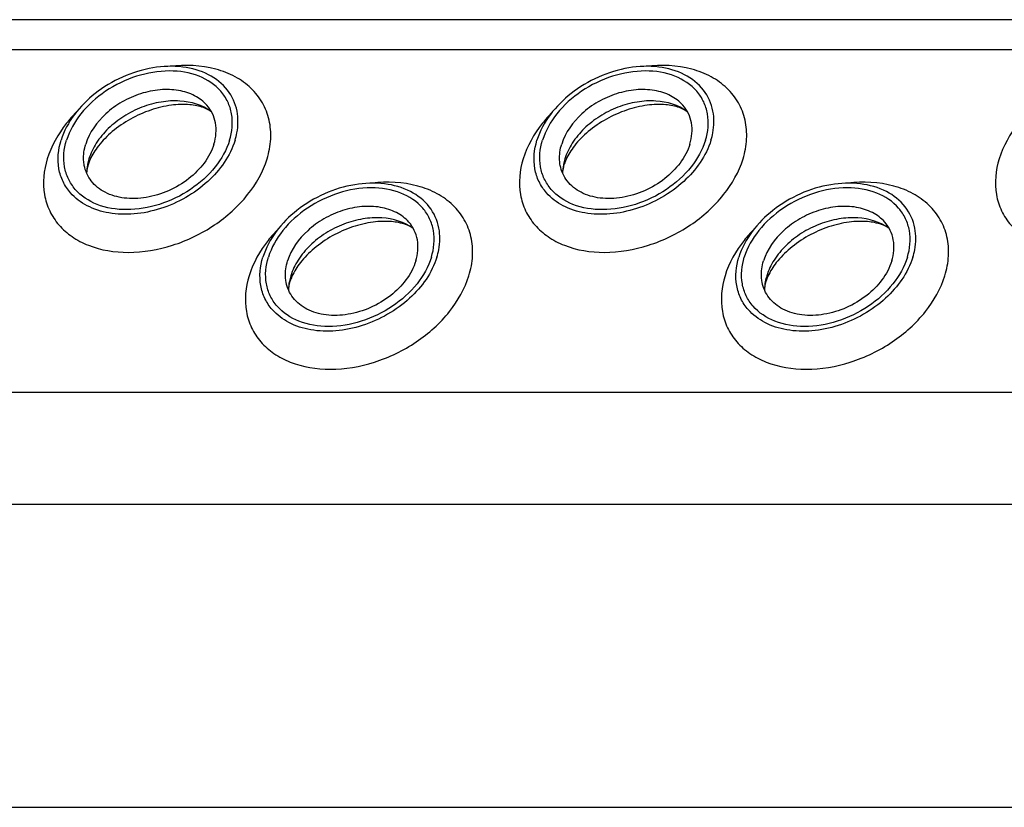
# Model space of a CAD drawing. Header units: millimetres. Extents: x 0 to 2100, y 0 to 2970.
# Tile 11 of 18: x 1159 to 1209, y 1333 to 1373. Entities that reach past the tile are written whole.
import ezdxf

# ---------------------------------------------------------------- set-up
doc = ezdxf.new("R2010")
doc.units = ezdxf.units.MM
doc.header["$LTSCALE"] = 193.6
doc.layers.get('0').update_dxf_attribs({"linetype": 'CONTINUOUS'})

msp = doc.modelspace()

# ---------------------------------------------------------------- linework, layer by layer
at = {"color": 7, "linetype": 'CONTINUOUS'}
for p, q in [((1322.958, 1372.622), (964.886, 1372.622)), ((968.056, 1333.026), (1331.129, 1333.026))]:
    msp.add_line(p, q, dxfattribs=at)
at = {"color": 9, "linetype": 'CONTINUOUS'}
for p, q in [((1322.49, 1371.109), (963.666, 1371.109)), ((1320.898, 1353.875), (958.341, 1353.875)), ((1323.656, 1348.256), (960.582, 1348.256))]:
    msp.add_line(p, q, dxfattribs=at)
at = {"color": 7, "linetype": 'CONTINUOUS'}
for centre, radius, start, end in [((1165.002, 1364.85), 2.581, 168.8692, 169.2547), ((1165.133, 1364.822), 2.715, 162.7829, 168.8204), ((1188.932, 1364.85), 2.581, 168.8692, 169.2547), ((1189.063, 1364.822), 2.715, 162.7829, 168.8204), ((1175.151, 1358.975), 2.581, 168.8692, 169.2547), ((1175.283, 1358.947), 2.715, 162.7829, 168.8204), ((1199.081, 1358.975), 2.581, 168.8692, 169.2547), ((1199.213, 1358.947), 2.715, 162.7829, 168.8204)]:
    msp.add_arc(centre, radius, start, end, dxfattribs=at)
for points, knots in [([(1169.986, 1368.024), (1169.911, 1368.406), (1169.568, 1369.163), (1168.553, 1369.954), (1167.217, 1370.322), (1165.714, 1370.264), (1164.196, 1369.796), (1162.44, 1368.751), (1161.423, 1367.484), (1161.136, 1366.558)], [0, 0, 0, 0, 0.102719, 0.210018, 0.329291, 0.461463, 0.602113, 0.743977, 1, 1, 1, 1]), ([(1193.915, 1368.024), (1193.841, 1368.406), (1193.498, 1369.163), (1192.483, 1369.954), (1191.146, 1370.322), (1189.644, 1370.264), (1188.126, 1369.796), (1186.37, 1368.751), (1185.353, 1367.484), (1185.066, 1366.558)], [0, 0, 0, 0, 0.102719, 0.210018, 0.329291, 0.461463, 0.602113, 0.743977, 1, 1, 1, 1]), ([(1169.61, 1366.558), (1169.742, 1366.984), (1169.81, 1367.671), (1169.544, 1368.506), (1169.063, 1369.239), (1168.052, 1369.899), (1166.532, 1370.129), (1164.893, 1369.848), (1163.347, 1369.1), (1162.105, 1367.991), (1161.562, 1367.041), (1161.413, 1366.558)], [0, 0, 0, 0, 0.11105, 0.163569, 0.216012, 0.326538, 0.451891, 0.590666, 0.734802, 0.873995, 1, 1, 1, 1]), ([(1193.54, 1366.558), (1193.672, 1366.984), (1193.74, 1367.671), (1193.474, 1368.506), (1192.993, 1369.239), (1191.981, 1369.899), (1190.462, 1370.129), (1188.822, 1369.848), (1187.277, 1369.1), (1186.035, 1367.991), (1185.492, 1367.041), (1185.343, 1366.558)], [0, 0, 0, 0, 0.11105, 0.163569, 0.216012, 0.326538, 0.451891, 0.590666, 0.734802, 0.873995, 1, 1, 1, 1]), ([(1168.47, 1368.323), (1168.299, 1368.517), (1167.853, 1368.851), (1167.027, 1369.108), (1166.091, 1369.134), (1165.121, 1368.932), (1164.19, 1368.518), (1163.146, 1367.764), (1162.559, 1366.952), (1162.379, 1366.371)], [0, 0, 0, 0, 0.104726, 0.219462, 0.345216, 0.479488, 0.61757, 0.753875, 1, 1, 1, 1]), ([(1192.4, 1368.323), (1192.229, 1368.517), (1191.783, 1368.851), (1190.957, 1369.108), (1190.021, 1369.134), (1189.051, 1368.932), (1188.12, 1368.518), (1187.076, 1367.764), (1186.489, 1366.952), (1186.309, 1366.371)], [0, 0, 0, 0, 0.104726, 0.219462, 0.345216, 0.479488, 0.61757, 0.753875, 1, 1, 1, 1]), ([(1168.696, 1367.998), (1168.25, 1368.331), (1167.351, 1368.591), (1166.146, 1368.513), (1165.184, 1368.248), (1164.282, 1367.793), (1163.5, 1367.181), (1162.894, 1366.456), (1162.626, 1365.903), (1162.54, 1365.625)], [0, 0, 0, 0, 0.223873, 0.351612, 0.485909, 0.622361, 0.75614, 0.882948, 1, 1, 1, 1]), ([(1168.696, 1367.998), (1168.578, 1368.087), (1168.225, 1368.253), (1167.539, 1368.381), (1166.632, 1368.347), (1165.263, 1368.017), (1163.981, 1367.308), (1163.036, 1366.353), (1162.709, 1365.841), (1162.598, 1365.596)], [0, 0, 0, 0, 0.061795, 0.160627, 0.290202, 0.439233, 0.74844, 0.88739, 1, 1, 1, 1]), ([(1168.827, 1366.371), (1168.931, 1366.709), (1168.984, 1367.255), (1168.77, 1367.916), (1168.581, 1368.198), (1168.47, 1368.323)], [0, 0, 0, 0, 0.513934, 0.757035, 1, 1, 1, 1]), ([(1192.626, 1367.998), (1192.18, 1368.331), (1191.281, 1368.591), (1190.076, 1368.513), (1189.114, 1368.248), (1188.212, 1367.793), (1187.429, 1367.181), (1186.824, 1366.456), (1186.556, 1365.903), (1186.47, 1365.625)], [0, 0, 0, 0, 0.223873, 0.351612, 0.485909, 0.622361, 0.75614, 0.882948, 1, 1, 1, 1]), ([(1192.626, 1367.998), (1192.507, 1368.087), (1192.155, 1368.253), (1191.469, 1368.381), (1190.562, 1368.347), (1189.193, 1368.017), (1187.911, 1367.308), (1186.965, 1366.353), (1186.638, 1365.841), (1186.528, 1365.596)], [0, 0, 0, 0, 0.061795, 0.160627, 0.290202, 0.439233, 0.74844, 0.88739, 1, 1, 1, 1]), ([(1192.757, 1366.371), (1192.861, 1366.709), (1192.914, 1367.255), (1192.7, 1367.916), (1192.511, 1368.198), (1192.4, 1368.323)], [0, 0, 0, 0, 0.513934, 0.757035, 1, 1, 1, 1]), ([(1169.887, 1366.558), (1169.925, 1366.681), (1170.045, 1367.159), (1170.055, 1367.667), (1169.986, 1368.024)], [0, 0, 0, 0, 0.262329, 1, 1, 1, 1]), ([(1193.816, 1366.558), (1193.855, 1366.681), (1193.975, 1367.159), (1193.985, 1367.667), (1193.915, 1368.024)], [0, 0, 0, 0, 0.262329, 1, 1, 1, 1]), ([(1161.614, 1363.916), (1161.465, 1364.086), (1161.211, 1364.468), (1160.923, 1365.363), (1160.995, 1366.101), (1161.136, 1366.558)], [0, 0, 0, 0, 0.242889, 0.486002, 1, 1, 1, 1]), ([(1169.61, 1366.558), (1169.461, 1366.074), (1168.918, 1365.124), (1167.676, 1364.016), (1166.13, 1363.267), (1164.491, 1362.986), (1162.972, 1363.217), (1161.96, 1363.877), (1161.479, 1364.609), (1161.213, 1365.444), (1161.281, 1366.132), (1161.413, 1366.558)], [0, 0, 0, 0, 0.126005, 0.265198, 0.409334, 0.548109, 0.673462, 0.783988, 0.836431, 0.88895, 1, 1, 1, 1]), ([(1169.887, 1366.558), (1169.643, 1365.768), (1168.845, 1364.665), (1167.425, 1363.642), (1166.16, 1363.08), (1164.841, 1362.807), (1163.571, 1362.845), (1162.45, 1363.197), (1161.846, 1363.652), (1161.614, 1363.916)], [0, 0, 0, 0, 0.246199, 0.382548, 0.520658, 0.654927, 0.780644, 0.895321, 1, 1, 1, 1]), ([(1162.305, 1365.298), (1162.289, 1365.383), (1162.245, 1365.742), (1162.298, 1366.11), (1162.379, 1366.371)], [0, 0, 0, 0, 0.240851, 1, 1, 1, 1]), ([(1168.827, 1366.371), (1168.616, 1365.688), (1167.865, 1364.754), (1166.569, 1363.984), (1165.449, 1363.639), (1164.341, 1363.598), (1163.357, 1363.871), (1162.61, 1364.456), (1162.359, 1365.016), (1162.305, 1365.298)], [0, 0, 0, 0, 0.256084, 0.397979, 0.538637, 0.67078, 0.79, 0.897258, 1, 1, 1, 1]), ([(1185.544, 1363.916), (1185.395, 1364.086), (1185.141, 1364.468), (1184.853, 1365.363), (1184.925, 1366.101), (1185.066, 1366.558)], [0, 0, 0, 0, 0.242889, 0.486002, 1, 1, 1, 1]), ([(1193.54, 1366.558), (1193.391, 1366.074), (1192.848, 1365.124), (1191.606, 1364.016), (1190.06, 1363.267), (1188.421, 1362.986), (1186.901, 1363.217), (1185.89, 1363.877), (1185.409, 1364.609), (1185.143, 1365.444), (1185.211, 1366.132), (1185.343, 1366.558)], [0, 0, 0, 0, 0.126005, 0.265198, 0.409334, 0.548109, 0.673462, 0.783988, 0.836431, 0.88895, 1, 1, 1, 1]), ([(1193.816, 1366.558), (1193.572, 1365.768), (1192.775, 1364.665), (1191.354, 1363.642), (1190.09, 1363.08), (1188.771, 1362.807), (1187.501, 1362.845), (1186.38, 1363.197), (1185.776, 1363.652), (1185.544, 1363.916)], [0, 0, 0, 0, 0.246199, 0.382548, 0.520658, 0.654927, 0.780644, 0.895321, 1, 1, 1, 1]), ([(1186.235, 1365.298), (1186.219, 1365.383), (1186.175, 1365.742), (1186.228, 1366.11), (1186.309, 1366.371)], [0, 0, 0, 0, 0.240851, 1, 1, 1, 1]), ([(1192.757, 1366.371), (1192.545, 1365.688), (1191.795, 1364.754), (1190.499, 1363.984), (1189.379, 1363.639), (1188.271, 1363.598), (1187.287, 1363.871), (1186.54, 1364.456), (1186.289, 1365.016), (1186.235, 1365.298)], [0, 0, 0, 0, 0.256084, 0.397979, 0.538637, 0.67078, 0.79, 0.897258, 1, 1, 1, 1]), ([(1162.598, 1365.596), (1162.588, 1365.573), (1162.549, 1365.485), (1162.516, 1365.394), (1162.495, 1365.327)], [0, 0, 0, 0, 0.268571, 1, 1, 1, 1]), ([(1186.528, 1365.596), (1186.517, 1365.573), (1186.479, 1365.485), (1186.446, 1365.394), (1186.425, 1365.327)], [0, 0, 0, 0, 0.268571, 1, 1, 1, 1]), ([(1162.495, 1365.327), (1162.483, 1365.287), (1162.446, 1365.154), (1162.425, 1365.017), (1162.424, 1364.921)], [0, 0, 0, 0, 0.304481, 1, 1, 1, 1]), ([(1186.425, 1365.327), (1186.413, 1365.287), (1186.376, 1365.154), (1186.355, 1365.017), (1186.354, 1364.921)], [0, 0, 0, 0, 0.304481, 1, 1, 1, 1]), ([(1180.135, 1362.149), (1180.061, 1362.531), (1179.717, 1363.288), (1178.702, 1364.079), (1177.366, 1364.447), (1175.864, 1364.389), (1174.345, 1363.921), (1172.589, 1362.876), (1171.572, 1361.609), (1171.286, 1360.683)], [0, 0, 0, 0, 0.102719, 0.210018, 0.329291, 0.461463, 0.602113, 0.743977, 1, 1, 1, 1]), ([(1204.065, 1362.149), (1203.99, 1362.531), (1203.647, 1363.288), (1202.632, 1364.079), (1201.296, 1364.447), (1199.794, 1364.389), (1198.275, 1363.921), (1196.519, 1362.876), (1195.502, 1361.609), (1195.216, 1360.683)], [0, 0, 0, 0, 0.102719, 0.210018, 0.329291, 0.461463, 0.602113, 0.743977, 1, 1, 1, 1]), ([(1179.76, 1360.683), (1179.891, 1361.109), (1179.96, 1361.796), (1179.694, 1362.631), (1179.213, 1363.364), (1178.201, 1364.024), (1176.681, 1364.254), (1175.042, 1363.973), (1173.497, 1363.225), (1172.254, 1362.116), (1171.712, 1361.166), (1171.562, 1360.683)], [0, 0, 0, 0, 0.11105, 0.163569, 0.216012, 0.326538, 0.451891, 0.590666, 0.734802, 0.873995, 1, 1, 1, 1]), ([(1203.69, 1360.683), (1203.821, 1361.109), (1203.89, 1361.796), (1203.624, 1362.631), (1203.143, 1363.364), (1202.131, 1364.024), (1200.611, 1364.254), (1198.972, 1363.973), (1197.426, 1363.225), (1196.184, 1362.116), (1195.641, 1361.166), (1195.492, 1360.683)], [0, 0, 0, 0, 0.11105, 0.163569, 0.216012, 0.326538, 0.451891, 0.590666, 0.734802, 0.873995, 1, 1, 1, 1]), ([(1178.62, 1362.448), (1178.448, 1362.642), (1178.002, 1362.976), (1177.176, 1363.233), (1176.241, 1363.259), (1175.27, 1363.057), (1174.34, 1362.643), (1173.295, 1361.889), (1172.708, 1361.077), (1172.529, 1360.496)], [0, 0, 0, 0, 0.104726, 0.219462, 0.345216, 0.479488, 0.61757, 0.753875, 1, 1, 1, 1]), ([(1202.549, 1362.448), (1202.378, 1362.642), (1201.932, 1362.976), (1201.106, 1363.233), (1200.171, 1363.259), (1199.2, 1363.057), (1198.27, 1362.643), (1197.225, 1361.889), (1196.638, 1361.077), (1196.459, 1360.496)], [0, 0, 0, 0, 0.104726, 0.219462, 0.345216, 0.479488, 0.61757, 0.753875, 1, 1, 1, 1]), ([(1178.845, 1362.123), (1178.4, 1362.456), (1177.501, 1362.716), (1176.295, 1362.638), (1175.333, 1362.373), (1174.431, 1361.918), (1173.649, 1361.306), (1173.043, 1360.581), (1172.775, 1360.028), (1172.689, 1359.75)], [0, 0, 0, 0, 0.223873, 0.351612, 0.485909, 0.622361, 0.75614, 0.882948, 1, 1, 1, 1]), ([(1178.845, 1362.123), (1178.727, 1362.212), (1178.375, 1362.378), (1177.688, 1362.506), (1176.781, 1362.472), (1175.412, 1362.142), (1174.13, 1361.433), (1173.185, 1360.478), (1172.858, 1359.966), (1172.748, 1359.722)], [0, 0, 0, 0, 0.061795, 0.160627, 0.290202, 0.439233, 0.74844, 0.88739, 1, 1, 1, 1]), ([(1178.976, 1360.496), (1179.081, 1360.834), (1179.134, 1361.38), (1178.919, 1362.041), (1178.73, 1362.323), (1178.62, 1362.448)], [0, 0, 0, 0, 0.513934, 0.757035, 1, 1, 1, 1]), ([(1202.775, 1362.123), (1202.33, 1362.456), (1201.431, 1362.716), (1200.225, 1362.638), (1199.263, 1362.373), (1198.361, 1361.918), (1197.579, 1361.306), (1196.973, 1360.581), (1196.705, 1360.028), (1196.619, 1359.75)], [0, 0, 0, 0, 0.223873, 0.351612, 0.485909, 0.622361, 0.75614, 0.882948, 1, 1, 1, 1]), ([(1202.775, 1362.123), (1202.657, 1362.212), (1202.305, 1362.378), (1201.618, 1362.506), (1200.711, 1362.472), (1199.342, 1362.142), (1198.06, 1361.433), (1197.115, 1360.478), (1196.788, 1359.966), (1196.677, 1359.722)], [0, 0, 0, 0, 0.061795, 0.160627, 0.290202, 0.439233, 0.74844, 0.88739, 1, 1, 1, 1]), ([(1202.906, 1360.496), (1203.01, 1360.834), (1203.064, 1361.38), (1202.849, 1362.041), (1202.66, 1362.323), (1202.549, 1362.448)], [0, 0, 0, 0, 0.513934, 0.757035, 1, 1, 1, 1]), ([(1180.036, 1360.683), (1180.074, 1360.806), (1180.195, 1361.284), (1180.205, 1361.792), (1180.135, 1362.149)], [0, 0, 0, 0, 0.262329, 1, 1, 1, 1]), ([(1203.966, 1360.683), (1204.004, 1360.806), (1204.125, 1361.284), (1204.135, 1361.792), (1204.065, 1362.149)], [0, 0, 0, 0, 0.262329, 1, 1, 1, 1]), ([(1171.764, 1358.041), (1171.615, 1358.211), (1171.36, 1358.593), (1171.072, 1359.488), (1171.145, 1360.226), (1171.286, 1360.683)], [0, 0, 0, 0, 0.242889, 0.486002, 1, 1, 1, 1]), ([(1179.76, 1360.683), (1179.61, 1360.199), (1179.068, 1359.249), (1177.825, 1358.141), (1176.28, 1357.392), (1174.641, 1357.111), (1173.121, 1357.342), (1172.109, 1358.002), (1171.628, 1358.734), (1171.362, 1359.57), (1171.431, 1360.257), (1171.562, 1360.683)], [0, 0, 0, 0, 0.126005, 0.265198, 0.409334, 0.548109, 0.673462, 0.783988, 0.836431, 0.88895, 1, 1, 1, 1]), ([(1180.036, 1360.683), (1179.792, 1359.893), (1178.994, 1358.79), (1177.574, 1357.767), (1176.309, 1357.205), (1174.991, 1356.932), (1173.72, 1356.97), (1172.599, 1357.322), (1171.995, 1357.777), (1171.764, 1358.041)], [0, 0, 0, 0, 0.246199, 0.382548, 0.520658, 0.654927, 0.780644, 0.895321, 1, 1, 1, 1]), ([(1172.454, 1359.423), (1172.438, 1359.508), (1172.394, 1359.867), (1172.448, 1360.235), (1172.529, 1360.496)], [0, 0, 0, 0, 0.240851, 1, 1, 1, 1]), ([(1178.976, 1360.496), (1178.765, 1359.813), (1178.014, 1358.879), (1176.719, 1358.109), (1175.598, 1357.764), (1174.491, 1357.723), (1173.506, 1357.996), (1172.759, 1358.581), (1172.508, 1359.141), (1172.454, 1359.423)], [0, 0, 0, 0, 0.256084, 0.397979, 0.538637, 0.67078, 0.79, 0.897258, 1, 1, 1, 1]), ([(1195.694, 1358.041), (1195.545, 1358.211), (1195.29, 1358.593), (1195.002, 1359.488), (1195.075, 1360.226), (1195.216, 1360.683)], [0, 0, 0, 0, 0.242889, 0.486002, 1, 1, 1, 1]), ([(1203.69, 1360.683), (1203.54, 1360.199), (1202.998, 1359.249), (1201.755, 1358.141), (1200.21, 1357.392), (1198.571, 1357.111), (1197.051, 1357.342), (1196.039, 1358.002), (1195.558, 1358.734), (1195.292, 1359.57), (1195.36, 1360.257), (1195.492, 1360.683)], [0, 0, 0, 0, 0.126005, 0.265198, 0.409334, 0.548109, 0.673462, 0.783988, 0.836431, 0.88895, 1, 1, 1, 1]), ([(1203.966, 1360.683), (1203.722, 1359.893), (1202.924, 1358.79), (1201.504, 1357.767), (1200.239, 1357.205), (1198.921, 1356.932), (1197.65, 1356.97), (1196.529, 1357.322), (1195.925, 1357.777), (1195.694, 1358.041)], [0, 0, 0, 0, 0.246199, 0.382548, 0.520658, 0.654927, 0.780644, 0.895321, 1, 1, 1, 1]), ([(1196.384, 1359.423), (1196.368, 1359.508), (1196.324, 1359.867), (1196.378, 1360.235), (1196.459, 1360.496)], [0, 0, 0, 0, 0.240851, 1, 1, 1, 1]), ([(1202.906, 1360.496), (1202.695, 1359.813), (1201.944, 1358.879), (1200.649, 1358.109), (1199.528, 1357.764), (1198.421, 1357.723), (1197.436, 1357.996), (1196.689, 1358.581), (1196.438, 1359.141), (1196.384, 1359.423)], [0, 0, 0, 0, 0.256084, 0.397979, 0.538637, 0.67078, 0.79, 0.897258, 1, 1, 1, 1]), ([(1172.645, 1359.452), (1172.632, 1359.412), (1172.596, 1359.279), (1172.575, 1359.142), (1172.573, 1359.046)], [0, 0, 0, 0, 0.304481, 1, 1, 1, 1]), ([(1172.748, 1359.722), (1172.737, 1359.698), (1172.699, 1359.61), (1172.666, 1359.519), (1172.645, 1359.452)], [0, 0, 0, 0, 0.268571, 1, 1, 1, 1]), ([(1196.575, 1359.452), (1196.562, 1359.412), (1196.526, 1359.279), (1196.505, 1359.142), (1196.503, 1359.046)], [0, 0, 0, 0, 0.304481, 1, 1, 1, 1]), ([(1196.677, 1359.722), (1196.667, 1359.698), (1196.629, 1359.61), (1196.595, 1359.519), (1196.575, 1359.452)], [0, 0, 0, 0, 0.268571, 1, 1, 1, 1])]:
    msp.add_open_spline(points, degree=3, knots=knots, dxfattribs=at)
at = {"color": 9, "linetype": 'CONTINUOUS'}
for points, knots in [([(1171.495, 1365.625), (1171.595, 1365.949), (1171.721, 1366.602), (1171.647, 1367.577), (1171.304, 1368.467), (1170.708, 1369.219), (1169.894, 1369.797), (1168.539, 1370.321), (1167.387, 1370.367), (1166.625, 1370.278)], [0, 0, 0, 0, 0.124425, 0.241629, 0.355216, 0.469794, 0.589686, 0.717808, 1, 1, 1, 1]), ([(1195.425, 1365.625), (1195.525, 1365.949), (1195.65, 1366.602), (1195.577, 1367.577), (1195.234, 1368.467), (1194.638, 1369.219), (1193.824, 1369.797), (1192.469, 1370.321), (1191.317, 1370.367), (1190.555, 1370.278)], [0, 0, 0, 0, 0.124425, 0.241629, 0.355216, 0.469794, 0.589686, 0.717808, 1, 1, 1, 1]), ([(1161.884, 1367.95), (1161.715, 1367.776), (1161.108, 1367.09), (1160.642, 1366.269), (1160.443, 1365.625)], [0, 0, 0, 0, 0.264826, 1, 1, 1, 1]), ([(1185.814, 1367.95), (1185.644, 1367.776), (1185.038, 1367.09), (1184.571, 1366.269), (1184.373, 1365.625)], [0, 0, 0, 0, 0.264826, 1, 1, 1, 1]), ([(1209.744, 1367.95), (1209.574, 1367.776), (1208.967, 1367.09), (1208.501, 1366.269), (1208.302, 1365.625)], [0, 0, 0, 0, 0.264826, 1, 1, 1, 1]), ([(1160.443, 1365.625), (1160.265, 1365.051), (1160.173, 1364.124), (1160.531, 1362.998), (1161.011, 1362.269), (1161.684, 1361.678), (1162.831, 1361.082), (1164.595, 1360.808), (1166.803, 1361.189), (1168.887, 1362.197), (1170.562, 1363.692), (1171.294, 1364.974), (1171.495, 1365.625)], [0, 0, 0, 0, 0.110961, 0.163438, 0.215838, 0.269928, 0.32708, 0.452332, 0.590995, 0.735015, 0.874096, 1, 1, 1, 1]), ([(1184.373, 1365.625), (1184.195, 1365.051), (1184.103, 1364.124), (1184.461, 1362.998), (1184.941, 1362.269), (1185.614, 1361.678), (1186.761, 1361.082), (1188.525, 1360.808), (1190.733, 1361.189), (1192.817, 1362.197), (1194.492, 1363.692), (1195.224, 1364.974), (1195.425, 1365.625)], [0, 0, 0, 0, 0.110961, 0.163438, 0.215838, 0.269928, 0.32708, 0.452332, 0.590995, 0.735015, 0.874096, 1, 1, 1, 1]), ([(1208.302, 1365.625), (1208.125, 1365.051), (1208.033, 1364.124), (1208.391, 1362.998), (1208.871, 1362.269), (1209.544, 1361.678), (1210.691, 1361.082), (1212.455, 1360.808), (1214.663, 1361.189), (1216.747, 1362.197), (1218.422, 1363.692), (1219.154, 1364.974), (1219.355, 1365.625)], [0, 0, 0, 0, 0.110961, 0.163438, 0.215838, 0.269928, 0.32708, 0.452332, 0.590995, 0.735015, 0.874096, 1, 1, 1, 1]), ([(1181.645, 1359.75), (1181.745, 1360.074), (1181.87, 1360.727), (1181.797, 1361.702), (1181.453, 1362.592), (1180.857, 1363.344), (1180.044, 1363.922), (1178.688, 1364.446), (1177.537, 1364.492), (1176.775, 1364.403)], [0, 0, 0, 0, 0.124425, 0.241629, 0.355216, 0.469794, 0.589686, 0.717808, 1, 1, 1, 1]), ([(1205.575, 1359.75), (1205.675, 1360.074), (1205.8, 1360.727), (1205.727, 1361.702), (1205.383, 1362.592), (1204.787, 1363.344), (1203.974, 1363.922), (1202.618, 1364.446), (1201.467, 1364.492), (1200.704, 1364.403)], [0, 0, 0, 0, 0.124425, 0.241629, 0.355216, 0.469794, 0.589686, 0.717808, 1, 1, 1, 1]), ([(1172.034, 1362.075), (1171.864, 1361.901), (1171.257, 1361.215), (1170.791, 1360.394), (1170.592, 1359.75)], [0, 0, 0, 0, 0.264826, 1, 1, 1, 1]), ([(1195.963, 1362.075), (1195.794, 1361.901), (1195.187, 1361.215), (1194.721, 1360.394), (1194.522, 1359.75)], [0, 0, 0, 0, 0.264826, 1, 1, 1, 1]), ([(1170.592, 1359.75), (1170.415, 1359.176), (1170.322, 1358.249), (1170.681, 1357.123), (1171.161, 1356.394), (1171.834, 1355.803), (1172.98, 1355.207), (1174.745, 1354.933), (1176.952, 1355.314), (1179.037, 1356.323), (1180.712, 1357.817), (1181.443, 1359.099), (1181.645, 1359.75)], [0, 0, 0, 0, 0.110961, 0.163438, 0.215838, 0.269928, 0.32708, 0.452332, 0.590995, 0.735015, 0.874096, 1, 1, 1, 1]), ([(1194.522, 1359.75), (1194.345, 1359.176), (1194.252, 1358.249), (1194.611, 1357.123), (1195.09, 1356.394), (1195.764, 1355.803), (1196.91, 1355.207), (1198.675, 1354.933), (1200.882, 1355.314), (1202.967, 1356.323), (1204.642, 1357.817), (1205.373, 1359.099), (1205.575, 1359.75)], [0, 0, 0, 0, 0.110961, 0.163438, 0.215838, 0.269928, 0.32708, 0.452332, 0.590995, 0.735015, 0.874096, 1, 1, 1, 1])]:
    msp.add_open_spline(points, degree=3, knots=knots, dxfattribs=at)
at = {"color": 7, "linetype": 'CONTINUOUS'}
for points in [[(1162.466, 1365.331), (1162.441, 1365.196), (1162.426, 1365.058), (1162.424, 1364.921)], [(1186.396, 1365.331), (1186.371, 1365.196), (1186.356, 1365.058), (1186.354, 1364.921)], [(1172.616, 1359.456), (1172.59, 1359.321), (1172.575, 1359.183), (1172.573, 1359.046)], [(1196.546, 1359.456), (1196.52, 1359.321), (1196.505, 1359.183), (1196.503, 1359.046)]]:
    msp.add_open_spline(points, degree=3, dxfattribs=at)

doc.saveas('drawing.dxf')
